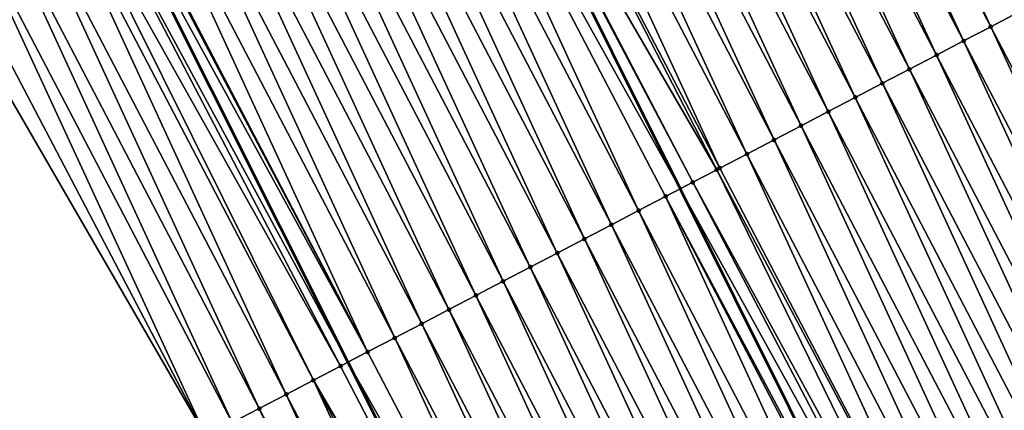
# Model space of a CAD drawing. Header units: feet. Extents: x 2007189 to 2022806, y 818621 to 837694.
# Tile 122 of 256: x 2012711 to 2012744, y 824245 to 824258. Entities that reach past the tile are written whole.
import ezdxf

# ---------------------------------------------------------------- set-up
doc = ezdxf.new("R2010")
doc.units = ezdxf.units.FT
doc.header["$MEASUREMENT"] = 0
for name, color, linetype, lineweight in [('EP_Travel Lane', 172, 'Continuous', 53), ('Road Shots', 141, 'Continuous', 100), ('Road X-Section', 40, 'Continuous', 13), ('STRIPING', 60, 'Continuous', 53)]:
    doc.layers.add(name, color=color, linetype=linetype, lineweight=lineweight)
doc.layers.add('I-77-MM17-21_SB-Surface-Border', color=7, linetype='Continuous')
doc.layers.add('I-77-MM17-21_SB-Surface-TIN', color=7, linetype='Continuous')

msp = doc.modelspace()

# ---------------------------------------------------------------- linework, layer by layer
at = {"layer": 'EP_Travel Lane'}
msp.add_polyline3d([(2012565.35025678, 824548.1889475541, 314.4666801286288), (2012574.58703865, 824530.4520222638, 314.177558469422), (2012583.824180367, 824512.7144059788, 313.9437251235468), (2012593.056692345, 824494.9996843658, 313.6434209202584), (2012602.301377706, 824477.2666879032, 313.366131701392), (2012611.546051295, 824459.5337140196, 313.0870633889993), (2012620.791108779, 824441.8000037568, 312.866161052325), (2012630.035731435, 824424.0671275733, 312.5793672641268), (2012639.280138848, 824406.3346642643, 312.2599583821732), (2012648.524767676, 824388.6017762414, 311.9740951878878), (2012657.769172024, 824370.8693188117, 311.654216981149), (2012667.013526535, 824353.136956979, 311.3267859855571), (2012676.258043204, 824335.4042840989, 311.0239363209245), (2012685.456891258, 824317.8059118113, 310.7501857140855), (2012694.788073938, 824299.9065756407, 310.4461438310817), (2012704.009719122, 824282.1618095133, 310.1459279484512), (2012713.203676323, 824264.4417138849, 309.8686167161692), (2012722.161592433, 824246.5589556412, 309.5883776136), (2012731.119442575, 824228.6763290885, 309.2977695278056), (2012740.077281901, 824210.7937241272, 309.0054674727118), (2012749.035120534, 824192.9111205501, 308.7130464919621)], dxfattribs=at)
at = {"layer": 'I-77-MM17-21_SB-Surface-Border', "color": 3, "linetype": 'Continuous', "lineweight": -3}
msp.add_polyline3d([(2012748.964039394, 824192.87401582, 308.7113129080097), (2012737.374596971, 824209.3837045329, 308.8898957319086), (2012726.943484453, 824226.4980180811, 309.0985566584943), (2012717.517336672, 824244.1362942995, 309.3712882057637), (2012707.493604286, 824261.4629746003, 309.6078329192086), (2012697.967863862, 824278.9978595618, 309.8783724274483), (2012688.789881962, 824296.7657538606, 310.1644651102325), (2012679.608976, 824314.8062503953, 310.4908795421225), (2012670.574648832, 824332.4504462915, 310.7736914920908), (2012661.707175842, 824350.3788972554, 311.1045327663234), (2012652.71538659, 824368.2424498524, 311.4477640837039), (2012643.510765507, 824385.9958914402, 311.7502810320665), (2012634.039258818, 824403.6107771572, 312.0315491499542), (2012624.766996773, 824421.3287756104, 312.3489803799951), (2012615.876803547, 824439.2450396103, 312.7023545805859), (2012606.506438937, 824456.9139413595, 312.8980087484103), (2012597.609483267, 824474.8277533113, 313.1850408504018), (2012588.562697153, 824492.6638592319, 313.4551944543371), (2012580.34654099, 824510.9024217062, 313.8097413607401), (2012571.833638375, 824529.0174791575, 314.0661513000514), (2012563.108735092, 824547.0209737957, 314.3837480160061)], dxfattribs=at)
at = {"layer": 'I-77-MM17-21_SB-Surface-TIN', "color": 128, "linetype": 'Continuous', "lineweight": -3}
for points in [[(2012743.196386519, 824257.5408841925, 309.9981727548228), (2012734.823249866, 824275.7289198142, 310.2914701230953), (2012733.93682563, 824275.2660487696, 310.2793879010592)], [(2012743.196386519, 824257.5408841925, 309.9981727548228), (2012744.082838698, 824258.0037017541, 310.0145006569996), (2012734.823249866, 824275.7289198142, 310.2914701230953)], [(2012742.309867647, 824257.0781916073, 309.9718774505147), (2012733.93682563, 824275.2660487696, 310.2793879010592), (2012733.050313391, 824274.8033434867, 310.2541003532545)], [(2012742.309867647, 824257.0781916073, 309.9718774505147), (2012743.196386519, 824257.5408841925, 309.9981727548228), (2012733.93682563, 824275.2660487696, 310.2793879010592)], [(2012741.423400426, 824256.6154001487, 309.9534314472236), (2012733.050313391, 824274.8033434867, 310.2541003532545), (2012732.163830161, 824274.3405826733, 310.2332212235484)], [(2012741.423400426, 824256.6154001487, 309.9534314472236), (2012742.309867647, 824257.0781916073, 309.9718774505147), (2012733.050313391, 824274.8033434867, 310.2541003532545)], [(2012740.536945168, 824256.1525857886, 309.9368035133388), (2012732.163830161, 824274.3405826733, 310.2332212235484), (2012731.277368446, 824273.8777806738, 310.2156117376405)], [(2012740.536945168, 824256.1525857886, 309.9368035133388), (2012741.423400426, 824256.6154001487, 309.9534314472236), (2012732.163830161, 824274.3405826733, 310.2332212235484)], [(2012739.650512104, 824255.6897289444, 309.923548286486), (2012731.277368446, 824273.8777806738, 310.2156117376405), (2012730.390932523, 824273.4149293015, 310.2019218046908)], [(2012739.650512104, 824255.6897289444, 309.923548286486), (2012740.536945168, 824256.1525857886, 309.9368035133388), (2012731.277368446, 824273.8777806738, 310.2156117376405)], [(2012738.764092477, 824255.2268463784, 309.9123350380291), (2012730.390932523, 824273.4149293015, 310.2019218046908), (2012729.504524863, 824272.9520238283, 310.1925268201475)], [(2012738.764092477, 824255.2268463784, 309.9123350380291), (2012739.650512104, 824255.6897289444, 309.923548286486), (2012730.390932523, 824273.4149293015, 310.2019218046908)], [(2012737.877616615, 824254.7640714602, 309.8925759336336), (2012729.504524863, 824272.9520238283, 310.1925268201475), (2012728.618056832, 824272.489233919, 310.1739575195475)], [(2012737.877616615, 824254.7640714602, 309.8925759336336), (2012738.764092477, 824255.2268463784, 309.9123350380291), (2012729.504524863, 824272.9520238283, 310.1925268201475)], [(2012736.991159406, 824254.3012608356, 309.8756514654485), (2012728.618056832, 824272.489233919, 310.1739575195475), (2012727.731617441, 824272.0263891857, 310.1597405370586)], [(2012736.991159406, 824254.3012608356, 309.8756514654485), (2012737.877616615, 824254.7640714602, 309.8925759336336), (2012728.618056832, 824272.489233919, 310.1739575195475)], [(2012736.104712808, 824253.8384298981, 309.8603395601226), (2012727.731617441, 824272.0263891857, 310.1597405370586), (2012726.845179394, 824271.5635418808, 310.1457277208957)], [(2012736.104712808, 824253.8384298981, 309.8603395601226), (2012736.991159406, 824254.3012608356, 309.8756514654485), (2012727.731617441, 824272.0263891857, 310.1597405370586)], [(2012735.218292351, 824253.3755489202, 309.8490002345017), (2012726.845179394, 824271.5635418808, 310.1457277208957), (2012725.95872988, 824271.1007165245, 310.129972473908)], [(2012735.218292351, 824253.3755489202, 309.8490002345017), (2012736.104712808, 824253.8384298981, 309.8603395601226), (2012726.845179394, 824271.5635418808, 310.1457277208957)], [(2012734.331827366, 824252.9127531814, 309.8308940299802), (2012725.95872988, 824271.1007165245, 310.129972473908), (2012725.072272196, 824270.6379068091, 310.1129755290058)], [(2012734.331827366, 824252.9127531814, 309.8308940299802), (2012735.218292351, 824253.3755489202, 309.8490002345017), (2012725.95872988, 824271.1007165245, 310.129972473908)], [(2012734.231168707, 824252.8602161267, 309.8279840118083), (2012725.072272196, 824270.6379068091, 310.1129755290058), (2012724.185784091, 824270.175155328, 310.0913555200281)], [(2012734.231168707, 824252.8602161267, 309.8279840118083), (2012734.331827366, 824252.9127531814, 309.8308940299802), (2012725.072272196, 824270.6379068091, 310.1129755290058)], [(2012723.299427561, 824269.7121519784, 310.089730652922), (2012733.035355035, 824252.235943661, 309.8020263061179), (2012724.116353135, 824270.1388868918, 310.0912282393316)], [(2012733.445300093, 824252.4500766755, 309.8033222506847), (2012724.185784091, 824270.175155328, 310.0913555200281), (2012724.116353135, 824270.1388868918, 310.0912282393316)], [(2012733.445300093, 824252.4500766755, 309.8033222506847), (2012724.116353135, 824270.1388868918, 310.0912282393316), (2012733.035355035, 824252.235943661, 309.8020263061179)], [(2012733.445300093, 824252.4500766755, 309.8033222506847), (2012734.231168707, 824252.8602161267, 309.8279840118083), (2012724.185784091, 824270.175155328, 310.0913555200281)], [(2012731.672470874, 824251.5242923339, 309.7824207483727), (2012723.299427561, 824269.7121519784, 310.089730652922), (2012722.412962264, 824269.2493568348, 310.0715768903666)], [(2012732.558935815, 824251.9870881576, 309.800520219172), (2012733.035355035, 824252.235943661, 309.8020263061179), (2012723.299427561, 824269.7121519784, 310.089730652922)], [(2012731.672470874, 824251.5242923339, 309.7824207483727), (2012732.558935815, 824251.9870881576, 309.800520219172), (2012723.299427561, 824269.7121519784, 310.089730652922)], [(2012730.785969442, 824251.0615663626, 309.7587758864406), (2012722.412962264, 824269.2493568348, 310.0715768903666), (2012721.5264797, 824268.7865947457, 310.0507990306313)], [(2012730.785969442, 824251.0615663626, 309.7587758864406), (2012731.672470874, 824251.5242923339, 309.7824207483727), (2012722.412962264, 824269.2493568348, 310.0715768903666)], [(2012729.89950443, 824250.5987706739, 309.7406656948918), (2012721.5264797, 824268.7865947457, 310.0507990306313), (2012720.639994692, 824268.3238373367, 310.0296496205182)], [(2012729.89950443, 824250.5987706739, 309.7406656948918), (2012730.785969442, 824251.0615663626, 309.7587758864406), (2012721.5264797, 824268.7865947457, 310.0507990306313)], [(2012729.013038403, 824250.1359769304, 309.7224010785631), (2012720.639994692, 824268.3238373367, 310.0296496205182), (2012719.753510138, 824267.8610790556, 310.0085694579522)], [(2012729.013038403, 824250.1359769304, 309.7224010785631), (2012729.89950443, 824250.5987706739, 309.7406656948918), (2012720.639994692, 824268.3238373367, 310.0296496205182)], [(2012728.126577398, 824249.6731735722, 309.7048997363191), (2012719.753510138, 824267.8610790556, 310.0085694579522), (2012718.867036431, 824267.3983000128, 309.9891375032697)], [(2012728.126577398, 824249.6731735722, 309.7048997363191), (2012729.013038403, 824250.1359769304, 309.7224010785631), (2012719.753510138, 824267.8610790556, 310.0085694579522)], [(2012727.240120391, 824249.2103625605, 309.6880059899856), (2012718.867036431, 824267.3983000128, 309.9891375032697), (2012717.980590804, 824266.9354672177, 309.9739728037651)], [(2012727.240120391, 824249.2103625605, 309.6880059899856), (2012728.126577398, 824249.6731735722, 309.7048997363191), (2012718.867036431, 824267.3983000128, 309.9891375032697)], [(2012726.353657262, 824248.7475632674, 309.6701819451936), (2012717.980590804, 824266.9354672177, 309.9739728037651), (2012717.09411707, 824266.4726882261, 309.9545367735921)], [(2012726.353657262, 824248.7475632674, 309.6701819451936), (2012727.240120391, 824249.2103625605, 309.6880059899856), (2012717.980590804, 824266.9354672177, 309.9739728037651)], [(2012725.467188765, 824248.2847742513, 309.6515420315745), (2012717.09411707, 824266.4726882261, 309.9545367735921), (2012716.207654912, 824266.009887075, 309.9368599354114)], [(2012725.467188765, 824248.2847742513, 309.6515420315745), (2012726.353657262, 824248.7475632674, 309.6701819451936), (2012717.09411707, 824266.4726882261, 309.9545367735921)], [(2012724.580725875, 824247.8219745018, 309.6337542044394), (2012716.207654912, 824266.009887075, 309.9368599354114), (2012715.321180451, 824265.5471094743, 309.9173134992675)], [(2012724.580725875, 824247.8219745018, 309.6337542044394), (2012725.467188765, 824248.2847742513, 309.6515420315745), (2012716.207654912, 824266.009887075, 309.9368599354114)], [(2012723.694287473, 824247.359127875, 309.6196878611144), (2012715.321180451, 824265.5471094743, 309.9173134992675), (2012714.434704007, 824265.0843356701, 309.897465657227)], [(2012723.694287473, 824247.359127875, 309.6196878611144), (2012724.580725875, 824247.8219745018, 309.6337542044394), (2012715.321180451, 824265.5471094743, 309.9173134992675)], [(2012722.807845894, 824246.896287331, 309.6051385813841), (2012714.434704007, 824265.0843356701, 309.897465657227), (2012713.548222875, 824264.621570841, 309.8769053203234)], [(2012722.807845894, 824246.896287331, 309.6051385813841), (2012723.694287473, 824247.359127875, 309.6196878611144), (2012714.434704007, 824265.0843356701, 309.897465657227)], [(2012712.661745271, 824264.1587992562, 309.8568812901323), (2012722.161592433, 824246.5589556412, 309.5883776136), (2012713.203676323, 824264.4417138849, 309.8686167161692)], [(2012722.807845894, 824246.896287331, 309.6051385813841), (2012713.489338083, 824264.5908433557, 309.8748026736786), (2012713.203676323, 824264.4417138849, 309.8686167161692)], [(2012722.807845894, 824246.896287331, 309.6051385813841), (2012713.203676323, 824264.4417138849, 309.8686167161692), (2012722.161592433, 824246.5589556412, 309.5883776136)], [(2012722.807845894, 824246.896287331, 309.6051385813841), (2012713.548222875, 824264.621570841, 309.8769053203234), (2012713.489338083, 824264.5908433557, 309.8748026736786)], [(2012721.921348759, 824246.4335531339, 309.5821467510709), (2012712.658165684, 824264.1569286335, 309.8569224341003), (2012712.133416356, 824263.8828809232, 309.8519695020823)], [(2012721.921348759, 824246.4335531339, 309.5821467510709), (2012712.661745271, 824264.1587992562, 309.8568812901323), (2012712.658165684, 824264.1569286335, 309.8569224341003)], [(2012721.921348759, 824246.4335531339, 309.5821467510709), (2012722.161592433, 824246.5589556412, 309.5883776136), (2012712.661745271, 824264.1587992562, 309.8568812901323)], [(2012721.034849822, 824245.970822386, 309.558881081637), (2012712.133416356, 824263.8828809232, 309.8519695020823), (2012711.775260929, 824263.696040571, 309.8358332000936)], [(2012721.034849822, 824245.970822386, 309.558881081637), (2012721.921348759, 824246.4335531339, 309.5821467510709), (2012712.133416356, 824263.8828809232, 309.8519695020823)], [(2012720.148185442, 824245.5084083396, 309.5104733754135), (2012711.775260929, 824263.696040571, 309.8358332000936), (2012710.888576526, 824263.2336648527, 309.7843824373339)], [(2012720.148185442, 824245.5084083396, 309.5104733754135), (2012721.034849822, 824245.970822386, 309.558881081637), (2012711.775260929, 824263.696040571, 309.8358332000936)], [(2012719.261516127, 824245.0460037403, 309.4613156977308), (2012710.888576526, 824263.2336648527, 309.7843824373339), (2012710.001926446, 824262.771223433, 309.738147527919)], [(2012719.261516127, 824245.0460037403, 309.4613156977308), (2012720.148185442, 824245.5084083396, 309.5104733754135), (2012710.888576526, 824263.2336648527, 309.7843824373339)], [(2012718.374871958, 824244.583551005, 309.4159793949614), (2012710.001926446, 824262.771223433, 309.738147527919), (2012709.115290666, 824262.3087546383, 309.6940858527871)], [(2012718.374871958, 824244.583551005, 309.4159793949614), (2012719.261516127, 824245.0460037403, 309.4613156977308), (2012710.001926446, 824262.771223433, 309.738147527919)], [(2012717.517336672, 824244.1362942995, 309.3712882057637), (2012709.115290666, 824262.3087546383, 309.6940858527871), (2012708.228637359, 824261.8463193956, 309.6473605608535)], [(2012717.517336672, 824244.1362942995, 309.3712882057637), (2012718.374871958, 824244.583551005, 309.4159793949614), (2012709.115290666, 824262.3087546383, 309.6940858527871)], [(2012717.517336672, 824244.1362942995, 309.3712882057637), (2012708.228637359, 824261.8463193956, 309.6473605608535), (2012707.493604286, 824261.4629746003, 309.6078329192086)], [(2012752.456021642, 824239.8155775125, 309.7282389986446), (2012744.082838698, 824258.0037017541, 310.0145006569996), (2012743.196386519, 824257.5408841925, 309.9981727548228)], [(2012751.569531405, 824239.3528301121, 309.7062953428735), (2012743.196386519, 824257.5408841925, 309.9981727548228), (2012742.309867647, 824257.0781916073, 309.9718774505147)], [(2012751.569531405, 824239.3528301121, 309.7062953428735), (2012752.456021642, 824239.8155775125, 309.7282389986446), (2012743.196386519, 824257.5408841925, 309.9981727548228)], [(2012750.683048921, 824238.890067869, 309.6855299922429), (2012742.309867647, 824257.0781916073, 309.9718774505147), (2012741.423400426, 824256.6154001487, 309.9534314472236)], [(2012750.683048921, 824238.890067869, 309.6855299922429), (2012751.569531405, 824239.3528301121, 309.7062953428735), (2012742.309867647, 824257.0781916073, 309.9718774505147)], [(2012749.796595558, 824238.4272498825, 309.6691899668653), (2012741.423400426, 824256.6154001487, 309.9534314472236), (2012740.536945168, 824256.1525857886, 309.9368035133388)], [(2012749.796595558, 824238.4272498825, 309.6691899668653), (2012750.683048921, 824238.890067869, 309.6855299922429), (2012741.423400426, 824256.6154001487, 309.9534314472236)], [(2012748.910160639, 824237.9643965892, 309.6556528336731), (2012740.536945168, 824256.1525857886, 309.9368035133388), (2012739.650512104, 824255.6897289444, 309.923548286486)], [(2012748.910160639, 824237.9643965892, 309.6556528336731), (2012749.796595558, 824238.4272498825, 309.6691899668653), (2012740.536945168, 824256.1525857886, 309.9368035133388)], [(2012748.02372236, 824237.5015497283, 309.6416050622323), (2012739.650512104, 824255.6897289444, 309.923548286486), (2012738.764092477, 824255.2268463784, 309.9123350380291)], [(2012748.02372236, 824237.5015497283, 309.6416050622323), (2012748.910160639, 824237.9643965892, 309.6556528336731), (2012739.650512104, 824255.6897289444, 309.923548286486)], [(2012747.137251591, 824237.0387650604, 309.6226199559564), (2012738.764092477, 824255.2268463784, 309.9123350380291), (2012737.877616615, 824254.7640714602, 309.8925759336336)], [(2012747.137251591, 824237.0387650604, 309.6226199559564), (2012748.02372236, 824237.5015497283, 309.6416050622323), (2012738.764092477, 824255.2268463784, 309.9123350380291)], [(2012746.250786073, 824236.5759703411, 309.6044327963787), (2012737.877616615, 824254.7640714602, 309.8925759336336), (2012736.991159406, 824254.3012608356, 309.8756514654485)], [(2012746.250786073, 824236.5759703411, 309.6044327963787), (2012747.137251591, 824237.0387650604, 309.6226199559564), (2012737.877616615, 824254.7640714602, 309.8925759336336)], [(2012745.364343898, 824236.1131309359, 309.5897931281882), (2012736.991159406, 824254.3012608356, 309.8756514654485), (2012736.104712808, 824253.8384298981, 309.8603395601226)], [(2012745.364343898, 824236.1131309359, 309.5897931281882), (2012746.250786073, 824236.5759703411, 309.6044327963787), (2012736.991159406, 824254.3012608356, 309.8756514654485)], [(2012744.477908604, 824235.6502783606, 309.5761990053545), (2012736.104712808, 824253.8384298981, 309.8603395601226), (2012735.218292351, 824253.3755489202, 309.8490002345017)], [(2012744.477908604, 824235.6502783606, 309.5761990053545), (2012745.364343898, 824236.1131309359, 309.5897931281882), (2012736.104712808, 824253.8384298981, 309.8603395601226)], [(2012743.591454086, 824235.1874625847, 309.5596834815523), (2012735.218292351, 824253.3755489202, 309.8490002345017), (2012734.331827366, 824252.9127531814, 309.8308940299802)], [(2012743.591454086, 824235.1874625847, 309.5596834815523), (2012744.477908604, 824235.6502783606, 309.5761990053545), (2012735.218292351, 824253.3755489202, 309.8490002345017)], [(2012743.020861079, 824234.8896019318, 309.5462720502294), (2012734.231168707, 824252.8602161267, 309.8279840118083), (2012733.445300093, 824252.4500766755, 309.8033222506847)], [(2012743.591454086, 824235.1874625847, 309.5596834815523), (2012734.331827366, 824252.9127531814, 309.8308940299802), (2012734.231168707, 824252.8602161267, 309.8279840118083)], [(2012743.020861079, 824234.8896019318, 309.5462720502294), (2012743.591454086, 824235.1874625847, 309.5596834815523), (2012734.231168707, 824252.8602161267, 309.8279840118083)], [(2012732.558935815, 824251.9870881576, 309.800520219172), (2012741.954433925, 824234.3328458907, 309.5249680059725), (2012733.035355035, 824252.235943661, 309.8020263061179)], [(2012742.704972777, 824234.724698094, 309.5390965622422), (2012733.445300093, 824252.4500766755, 309.8033222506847), (2012733.035355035, 824252.235943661, 309.8020263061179)], [(2012742.704972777, 824234.724698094, 309.5390965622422), (2012733.035355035, 824252.235943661, 309.8020263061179), (2012741.954433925, 824234.3328458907, 309.5249680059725)], [(2012742.704972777, 824234.724698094, 309.5390965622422), (2012743.020861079, 824234.8896019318, 309.5462720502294), (2012733.445300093, 824252.4500766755, 309.8033222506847)], [(2012740.932074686, 824233.7990455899, 309.5077288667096), (2012732.558935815, 824251.9870881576, 309.800520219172), (2012731.672470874, 824251.5242923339, 309.7824207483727)], [(2012741.81851713, 824234.2618844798, 309.5224094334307), (2012741.954433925, 824234.3328458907, 309.5249680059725), (2012732.558935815, 824251.9870881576, 309.800520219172)], [(2012740.932074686, 824233.7990455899, 309.5077288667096), (2012741.81851713, 824234.2618844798, 309.5224094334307), (2012732.558935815, 824251.9870881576, 309.800520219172)], [(2012740.04561386, 824233.336241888, 309.4902547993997), (2012731.672470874, 824251.5242923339, 309.7824207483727), (2012730.785969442, 824251.0615663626, 309.7587758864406)], [(2012740.04561386, 824233.336241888, 309.4902547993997), (2012740.932074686, 824233.7990455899, 309.5077288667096), (2012731.672470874, 824251.5242923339, 309.7824207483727)], [(2012739.159137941, 824232.8734670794, 309.4704869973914), (2012730.785969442, 824251.0615663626, 309.7587758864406), (2012729.89950443, 824250.5987706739, 309.7406656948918)], [(2012739.159137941, 824232.8734670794, 309.4704869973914), (2012740.04561386, 824233.336241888, 309.4902547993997), (2012730.785969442, 824251.0615663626, 309.7587758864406)], [(2012738.272663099, 824232.4106902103, 309.4508827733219), (2012729.89950443, 824250.5987706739, 309.7406656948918), (2012729.013038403, 824250.1359769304, 309.7224010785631)], [(2012738.272663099, 824232.4106902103, 309.4508827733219), (2012739.159137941, 824232.8734670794, 309.4704869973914), (2012729.89950443, 824250.5987706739, 309.7406656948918)], [(2012737.386199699, 824231.9478914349, 309.4330176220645), (2012729.013038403, 824250.1359769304, 309.7224010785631), (2012728.126577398, 824249.6731735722, 309.7048997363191)], [(2012737.386199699, 824231.9478914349, 309.4330176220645), (2012738.272663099, 824232.4106902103, 309.4508827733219), (2012729.013038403, 824250.1359769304, 309.7224010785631)], [(2012736.499750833, 824231.485064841, 309.417360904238), (2012728.126577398, 824249.6731735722, 309.7048997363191), (2012727.240120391, 824249.2103625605, 309.6880059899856)], [(2012736.499750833, 824231.485064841, 309.417360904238), (2012737.386199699, 824231.9478914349, 309.4330176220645), (2012728.126577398, 824249.6731735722, 309.7048997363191)], [(2012735.613279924, 824231.0222804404, 309.3983545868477), (2012727.240120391, 824249.2103625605, 309.6880059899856), (2012726.353657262, 824248.7475632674, 309.6701819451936)], [(2012735.613279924, 824231.0222804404, 309.3983545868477), (2012736.499750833, 824231.485064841, 309.417360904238), (2012727.240120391, 824249.2103625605, 309.6880059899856)], [(2012734.726790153, 824230.5595321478, 309.3764817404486), (2012726.353657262, 824248.7475632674, 309.6701819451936), (2012725.467188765, 824248.2847742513, 309.6515420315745)], [(2012734.726790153, 824230.5595321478, 309.3764817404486), (2012735.613279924, 824231.0222804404, 309.3983545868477), (2012726.353657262, 824248.7475632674, 309.6701819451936)], [(2012733.840311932, 824230.0967617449, 309.3563641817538), (2012725.467188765, 824248.2847742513, 309.6515420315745), (2012724.580725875, 824247.8219745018, 309.6337542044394)], [(2012733.840311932, 824230.0967617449, 309.3563641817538), (2012734.726790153, 824230.5595321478, 309.3764817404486), (2012725.467188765, 824248.2847742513, 309.6515420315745)], [(2012732.95385057, 824229.6339590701, 309.3388085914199), (2012724.580725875, 824247.8219745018, 309.6337542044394), (2012723.694287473, 824247.359127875, 309.6196878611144)], [(2012732.95385057, 824229.6339590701, 309.3388085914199), (2012733.840311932, 824230.0967617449, 309.3563641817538), (2012724.580725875, 824247.8219745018, 309.6337542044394)], [(2012732.067389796, 824229.1711552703, 309.3213423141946), (2012723.694287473, 824247.359127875, 309.6196878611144), (2012722.807845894, 824246.896287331, 309.6051385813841)], [(2012732.067389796, 824229.1711552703, 309.3213423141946), (2012732.95385057, 824229.6339590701, 309.3388085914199), (2012723.694287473, 824247.359127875, 309.6196878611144)], [(2012732.067389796, 824229.1711552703, 309.3213423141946), (2012722.807845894, 824246.896287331, 309.6051385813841), (2012722.161592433, 824246.5589556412, 309.5883776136)], [(2012721.034849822, 824245.970822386, 309.558881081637), (2012731.119442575, 824228.6763290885, 309.2977695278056), (2012721.921348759, 824246.4335531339, 309.5821467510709)], [(2012721.921348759, 824246.4335531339, 309.5821467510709), (2012731.119442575, 824228.6763290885, 309.2977695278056), (2012722.161592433, 824246.5589556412, 309.5883776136)], [(2012731.180902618, 824228.7084020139, 309.2998635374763), (2012722.161592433, 824246.5589556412, 309.5883776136), (2012731.119442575, 824228.6763290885, 309.2977695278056)], [(2012731.180902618, 824228.7084020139, 309.2998635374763), (2012732.067389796, 824229.1711552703, 309.3213423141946), (2012722.161592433, 824246.5589556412, 309.5883776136)], [(2012729.407746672, 824227.7832431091, 309.2293103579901), (2012721.034849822, 824245.970822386, 309.558881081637), (2012720.148185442, 824245.5084083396, 309.5104733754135)], [(2012730.294358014, 824228.2457586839, 309.2696580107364), (2012731.119442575, 824228.6763290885, 309.2977695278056), (2012721.034849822, 824245.970822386, 309.558881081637)], [(2012729.407746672, 824227.7832431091, 309.2293103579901), (2012730.294358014, 824228.2457586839, 309.2696580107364), (2012721.034849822, 824245.970822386, 309.558881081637)], [(2012728.521086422, 824227.3208211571, 309.1815302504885), (2012720.148185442, 824245.5084083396, 309.5104733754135), (2012719.261516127, 824245.0460037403, 309.4613156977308)], [(2012728.521086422, 824227.3208211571, 309.1815302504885), (2012729.407746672, 824227.7832431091, 309.2293103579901), (2012720.148185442, 824245.5084083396, 309.5104733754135)], [(2012727.634428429, 824226.8583948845, 309.1340931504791), (2012719.261516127, 824245.0460037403, 309.4613156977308), (2012718.374871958, 824244.583551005, 309.4159793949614)], [(2012727.634428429, 824226.8583948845, 309.1340931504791), (2012728.521086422, 824227.3208211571, 309.1815302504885), (2012719.261516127, 824245.0460037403, 309.4613156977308)]]:
    msp.add_3dface(points, dxfattribs=at)
at = {"layer": 'Road Shots', "lineweight": 100}
for p in [(2012743.196386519, 824257.5408841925, 309.9981727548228), (2012742.309867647, 824257.0781916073, 309.9718774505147), (2012741.423400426, 824256.6154001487, 309.9534314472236), (2012740.536945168, 824256.1525857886, 309.9368035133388), (2012739.650512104, 824255.6897289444, 309.923548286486), (2012738.764092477, 824255.2268463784, 309.9123350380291), (2012737.877616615, 824254.7640714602, 309.8925759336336), (2012736.991159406, 824254.3012608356, 309.8756514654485), (2012736.104712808, 824253.8384298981, 309.8603395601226), (2012735.218292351, 824253.3755489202, 309.8490002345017), (2012734.231168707, 824252.8602161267, 309.8279840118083), (2012734.331827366, 824252.9127531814, 309.8308940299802), (2012733.445300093, 824252.4500766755, 309.8033222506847), (2012732.558935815, 824251.9870881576, 309.800520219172), (2012731.672470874, 824251.5242923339, 309.7824207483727), (2012730.785969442, 824251.0615663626, 309.7587758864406), (2012729.89950443, 824250.5987706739, 309.7406656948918), (2012729.013038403, 824250.1359769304, 309.7224010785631), (2012728.126577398, 824249.6731735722, 309.7048997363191), (2012727.240120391, 824249.2103625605, 309.6880059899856), (2012726.353657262, 824248.7475632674, 309.6701819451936), (2012725.467188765, 824248.2847742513, 309.6515420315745), (2012724.580725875, 824247.8219745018, 309.6337542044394), (2012723.694287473, 824247.359127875, 309.6196878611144), (2012722.807845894, 824246.896287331, 309.6051385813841), (2012721.921348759, 824246.4335531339, 309.5821467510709), (2012721.034849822, 824245.970822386, 309.558881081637), (2012720.148185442, 824245.5084083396, 309.5104733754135), (2012719.261516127, 824245.0460037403, 309.4613156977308)]:
    msp.add_point(p, dxfattribs=at)
at = {"layer": 'Road X-Section', "extrusion": (-0.4629770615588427, 0.886256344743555, 0.01421027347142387), "elevation": -201346.0502654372, "flags": 128}
msp.add_lwpolyline([(-2165656.429032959, 3171.481838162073), (-2165655.429032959, 3171.525036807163), (-2165654.42903296, 3171.568141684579), (-2165653.429032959, 3171.607393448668), (-2165652.429032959, 3171.648299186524), (-2165651.429032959, 3171.68777396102), (-2165650.594155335, 3171.712777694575), (-2165650.539298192, 3171.712405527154), (-2165650.429032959, 3171.710499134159), (-2165649.42903296, 3171.696469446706), (-2165648.429032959, 3171.681246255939), (-2165647.429032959, 3171.665038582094), (-2165646.42903296, 3171.645640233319), (-2165645.429032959, 3171.630085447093), (-2165644.429032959, 3171.614139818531), (-2165643.429032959, 3171.599361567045), (-2165642.429032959, 3171.58238545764), (-2165641.429032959, 3171.567439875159), (-2165640.429032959, 3171.54852081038), (-2165639.429032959, 3171.534019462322), (-2165638.429032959, 3171.517168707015), (-2165637.429032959, 3171.500839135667), (-2165636.429032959, 3171.474541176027), (-2165635.429032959, 3171.456093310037), (-2165634.429032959, 3171.439463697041), (-2165633.429032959, 3171.426207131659), (-2165632.429032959, 3171.414992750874), (-2165631.429032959, 3171.395231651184), (-2165630.42903296, 3171.378305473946), (-2165629.429032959, 3171.362992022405), (-2165628.429032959, 3171.351651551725), (-2165627.429032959, 3171.333543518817), (-2165627.315488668, 3171.330633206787), (-2165626.429032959, 3171.305968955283), (-2165625.429032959, 3171.303166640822), (-2165624.429032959, 3171.285065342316), (-2165623.42903296, 3171.261418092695), (-2165622.429032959, 3171.243306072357), (-2165621.429032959, 3171.225039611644), (-2165620.429032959, 3171.207536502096), (-2165619.429032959, 3171.19064104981), (-2165618.429032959, 3171.172815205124), (-2165617.42903296, 3171.154173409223), (-2165616.429032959, 3171.13638378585), (-2165615.429032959, 3171.122316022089), (-2165614.429032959, 3171.107765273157), (-2165613.429032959, 3171.084771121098), (-2165612.429032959, 3171.061503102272), (-2165611.429032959, 3171.013090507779), (-2165610.429032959, 3170.963927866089), (-2165609.429032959, 3170.918586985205), (-2165608.461869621, 3170.873891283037)], dxfattribs=at)
at = {"layer": 'Road X-Section', "extrusion": (-0.4629770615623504, 0.886256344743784, 0.01421027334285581), "elevation": -201366.0502723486, "flags": 128}
msp.add_lwpolyline([(-2165656.42903233, 3171.48515218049), (-2165655.42903233, 3171.533000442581), (-2165654.42903233, 3171.572807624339), (-2165653.42903233, 3171.6145531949), (-2165652.42903233, 3171.644597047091), (-2165651.42903233, 3171.68676425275), (-2165650.605658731, 3171.70832850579), (-2165650.42903233, 3171.707872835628), (-2165649.42903233, 3171.701953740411), (-2165648.694896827, 3171.698235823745), (-2165648.42903233, 3171.693989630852), (-2165647.42903233, 3171.675591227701), (-2165646.42903233, 3171.660715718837), (-2165645.42903233, 3171.644712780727), (-2165644.42903233, 3171.627264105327), (-2165643.42903233, 3171.611306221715), (-2165642.42903233, 3171.593870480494), (-2165641.42903233, 3171.577506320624), (-2165640.42903233, 3171.56145098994), (-2165639.42903233, 3171.545408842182), (-2165638.42903233, 3171.5288195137), (-2165637.42903233, 3171.515086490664), (-2165636.42903233, 3171.493140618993), (-2165635.429032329, 3171.472373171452), (-2165634.42903233, 3171.456031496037), (-2165633.42903233, 3171.442492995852), (-2165632.42903233, 3171.42844380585), (-2165631.42903233, 3171.409456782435), (-2165630.42903233, 3171.391267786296), (-2165629.42903233, 3171.376626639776), (-2165628.42903233, 3171.363031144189), (-2165627.42903233, 3171.346513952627), (-2165626.785373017, 3171.333101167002), (-2165626.42903233, 3171.325924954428), (-2165625.42903233, 3171.309236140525), (-2165624.42903233, 3171.294554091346), (-2165623.42903233, 3171.277078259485), (-2165622.42903233, 3171.257308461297), (-2165621.42903233, 3171.237702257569), (-2165620.42903233, 3171.219835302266), (-2165619.42903233, 3171.204177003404), (-2165618.42903233, 3171.185168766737), (-2165617.42903233, 3171.163293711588), (-2165616.42903233, 3171.143174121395), (-2165615.42903233, 3171.125616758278), (-2165614.42903233, 3171.10814871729), (-2165613.42903233, 3171.086667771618), (-2165612.42903233, 3171.056459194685), (-2165611.429032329, 3171.016107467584), (-2165610.42903233, 3170.968322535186), (-2165609.42903233, 3170.920880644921), (-2165608.64975397, 3170.885340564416)], dxfattribs=at)
at = {"layer": 'STRIPING'}
msp.add_polyline3d([(2012576.425141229, 824553.9624606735, 314.7001730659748), (2012585.674184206, 824536.2321297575, 314.398576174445), (2012594.923347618, 824518.5015679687, 314.1154599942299), (2012604.1670342, 824500.7787343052, 313.8431625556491), (2012613.414701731, 824483.0472566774, 313.5679359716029), (2012622.662406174, 824465.3157082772, 313.2983035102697), (2012631.91029542, 824447.5838055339, 313.0566632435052), (2012641.157907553, 824429.8524341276, 312.7730429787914), (2012650.405366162, 824412.1213570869, 312.4661658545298), (2012659.652855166, 824394.3902217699, 312.1638891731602), (2012668.900572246, 824376.6586491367, 311.8961685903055), (2012678.14787761, 824358.9278659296, 311.5660725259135), (2012687.395292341, 824341.1968730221, 311.2525484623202), (2012696.471608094, 824323.4602082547, 310.9706782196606), (2012705.666527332, 824305.6073780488, 310.6798291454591), (2012714.903316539, 824287.8704923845, 310.383340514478), (2012724.116353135, 824270.1388868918, 310.0912282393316), (2012733.035355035, 824252.235943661, 309.8020263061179), (2012741.954433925, 824234.3328458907, 309.5249680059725), (2012750.873484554, 824216.4298048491, 309.2434533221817), (2012759.792435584, 824198.5269637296, 308.9462202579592)], dxfattribs=at)

doc.saveas('drawing.dxf')
